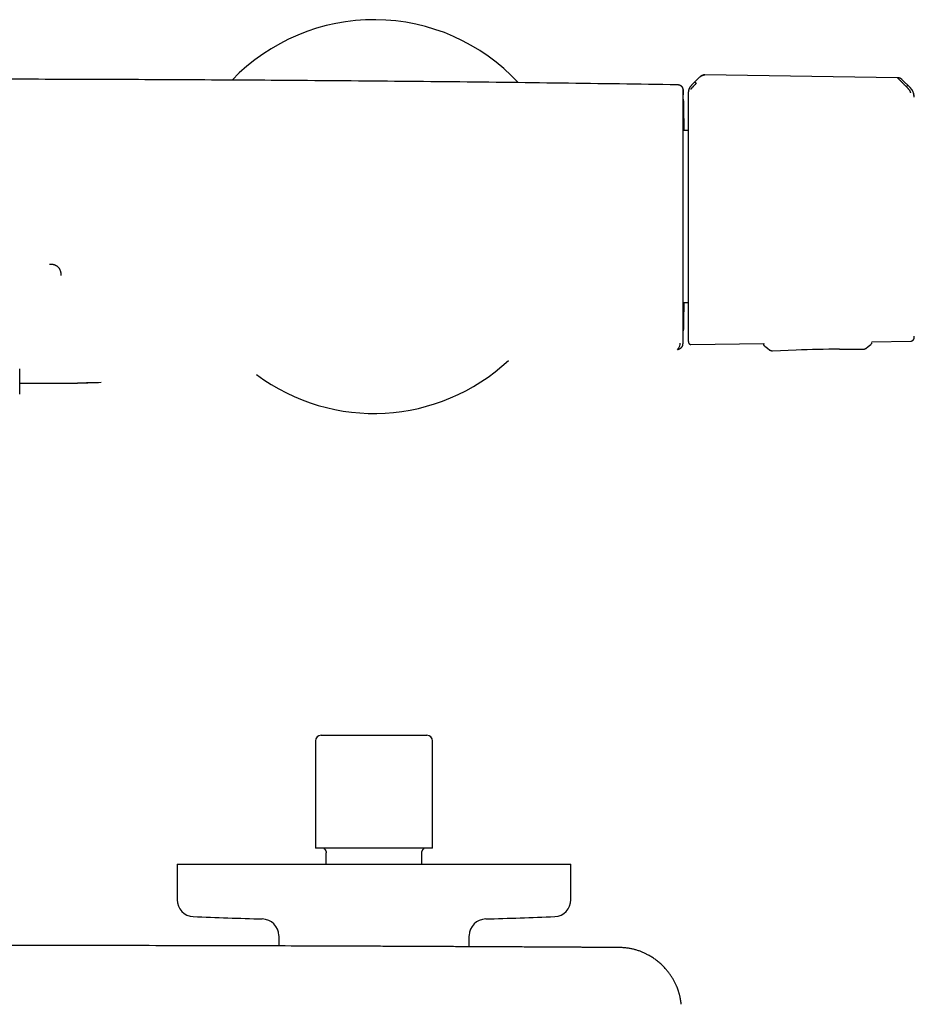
# Model space of a CAD drawing. Header units: millimetres. Extents: x 8 to 964, y 12 to 423.
# Tile 10 of 16: x 500 to 660, y 248 to 423. Entities that reach past the tile are written whole.
import ezdxf

# ---------------------------------------------------------------- set-up
doc = ezdxf.new("R2010")
doc.units = ezdxf.units.MM

msp = doc.modelspace()

# ---------------------------------------------------------------- linework, layer by layer
at = {"color": 7, "linetype": 'Continuous', "lineweight": 30}
for p, q in [((656.57, 412.69), (622.31, 413.21)), ((621.38, 412.79), (620.06, 411.48)), ((658.82, 410.94), (657.4, 412.35)), ((618.44, 410.6), (618.44, 410.58)), ((657.97, 411.27), (658.12, 411.12)), ((619.33, 403.31), (618.51, 403.31)), ((618.51, 372.72), (619.33, 372.72)), ((618.44, 366), (618.44, 366)), ((651.99, 365.77), (658.92, 365.88)), ((659.51, 366.38), (659.51, 366.38)), ((659.55, 366.78), (659.55, 366.78)), ((617.43, 364.4), (617.43, 364.4)), ((618.44, 365.76), (618.44, 365.75)), ((619.82, 365.28), (632.78, 365.48)), ((632.78, 365.48), (632.79, 365.35)), ((632.99, 364.96), (632.99, 364.96)), ((634.32, 364.16), (638.56, 364.3)), ((634.32, 364.16), (634.32, 364.16)), ((646.26, 364.43), (650.49, 364.44)), ((650.49, 364.44), (650.49, 364.44)), ((650.93, 364.59), (650.93, 364.59)), ((651.97, 365.54), (651.97, 365.55)), ((651.99, 365.77), (651.99, 365.68)), ((651.99, 365.68), (651.99, 365.68)), ((500.49, 356.44), (500.49, 360.96)), ((514.22, 358.53), (514.48, 358.54)), ((514.22, 358.53), (514.22, 358.53)), ((514.48, 358.54), (514.96, 358.55)), ((514.48, 358.54), (514.48, 358.53)), ((553.09, 294.81), (553.09, 275.71)), ((554.09, 295.81), (572.89, 295.81)), ((573.89, 275.71), (573.89, 294.81)), ((573.89, 275.71), (553.09, 275.71)), ((554.99, 272.91), (554.99, 274.93)), ((571.99, 272.91), (571.99, 274.93)), ((528.49, 272.91), (528.49, 266.58)), ((528.49, 272.91), (598.49, 272.91)), ((598.49, 266.58), (598.49, 272.91)), ((546.55, 260.18), (546.57, 258.35)), ((580.41, 258.21), (580.43, 260.18))]:
    msp.add_line(p, q, dxfattribs=at)
at = {"color": 7, "linetype": 'Continuous', "lineweight": 30, "flags": 128}
for points in [[(659.51, 366.38), (659.52, 366.43), (659.52, 366.44)], [(659.55, 366.71), (659.55, 366.73), (659.55, 366.78)], [(632.99, 364.96), (633.44, 364.62), (633.88, 364.29)], [(650.93, 364.59), (651.36, 364.93), (651.8, 365.29)]]:
    msp.add_lwpolyline(points, dxfattribs=at)
at = {"color": 7, "linetype": 'Continuous', "lineweight": 30}
for centre, radius, start, end in [((563.49, 388.02), 35, 42.86, 136.119), ((-381.31, 388.27), 1000, 1.18057, 1.27799), ((657.07, 409.2), 2.48, 1.217, 45.1757), ((-381.31, 388.27), 1000, 358.7235, 358.82093), ((646.77, 114.43), 250, 90.1171, 91.8829), ((563.49, 388.02), 35, 233.3561, 313.0821), ((554.09, 294.81), 1, 90, 180), ((572.89, 294.81), 1, 0, 90), ((531.49, 266.58), 3, 180, 267.5448), ((595.49, 266.58), 3, 272.4552, 0), ((563.49, 1012.89), 750, 267.54481, 268.48281), ((543.55, 260.16), 3, 0.5, 88.4828), ((583.43, 260.16), 3, 91.5172, 179.5), ((563.49, 1012.89), 750, 271.51719, 272.45519)]:
    msp.add_arc(centre, radius, start, end, dxfattribs=at)
for points, knots in [([(622.31, 413.21), (622.27, 413.21), (622.22, 413.21), (622.13, 413.2), (622.04, 413.18), (621.93, 413.15), (621.82, 413.1), (621.72, 413.05), (621.63, 412.99), (621.54, 412.93), (621.46, 412.86), (621.41, 412.81), (621.38, 412.79)], [0, 0, 0, 0, 0.087052, 0.16725, 0.244862, 0.364045, 0.487324, 0.58856, 0.692183, 0.798278, 0.901691, 1, 1, 1, 1]), ([(621.38, 412.79), (621.42, 412.82), (621.48, 412.88), (621.59, 412.96), (621.7, 413.04), (621.82, 413.1), (621.94, 413.15), (622.04, 413.18), (622.14, 413.19), (622.22, 413.2), (622.28, 413.2), (622.31, 413.2)], [0, 0, 0, 0, 0.134294, 0.265155, 0.392768, 0.517462, 0.639734, 0.760272, 0.840123, 0.919913, 1, 1, 1, 1]), ([(617.44, 411.44), (614, 411.49), (607.12, 411.59), (596.81, 411.73), (586.49, 411.86), (576.18, 411.97), (565.86, 412.07), (555.55, 412.16), (545.52, 412.23), (535.77, 412.29), (526.32, 412.34), (516.86, 412.38), (507.41, 412.41), (501.1, 412.42), (497.95, 412.42)], [0, 0, 0, 0, 0.08633, 0.1726621, 0.2589934, 0.3453242, 0.4316548, 0.5179852, 0.6043156, 0.6834519, 0.7625883, 0.8417251, 0.9208623, 1, 1, 1, 1]), ([(617.79, 411.37), (617.76, 411.38), (617.69, 411.41), (617.57, 411.43), (617.48, 411.44), (617.44, 411.44)], [0, 0, 0, 0, 0.267548, 0.630584, 1, 1, 1, 1]), ([(618.44, 410.67), (618.44, 410.68), (618.44, 410.7), (618.44, 410.72), (618.44, 410.74), (618.43, 410.76), (618.43, 410.78), (618.42, 410.8), (618.42, 410.81), (618.42, 410.83), (618.41, 410.84), (618.41, 410.85), (618.4, 410.86), (618.4, 410.87), (618.4, 410.88), (618.39, 410.89), (618.39, 410.89), (618.39, 410.89), (618.39, 410.9), (618.39, 410.9), (618.39, 410.9), (618.39, 410.9), (618.39, 410.9), (618.39, 410.9), (618.39, 410.9), (618.39, 410.9), (618.39, 410.9), (618.39, 410.9), (618.39, 410.91), (618.38, 410.91), (618.38, 410.91), (618.38, 410.92), (618.37, 410.93), (618.37, 410.95), (618.36, 410.96), (618.35, 410.97), (618.35, 410.98), (618.34, 410.99), (618.34, 411), (618.33, 411.01), (618.32, 411.01), (618.32, 411.02), (618.31, 411.03), (618.3, 411.05), (618.29, 411.06), (618.28, 411.07), (618.28, 411.07), (618.27, 411.08), (618.26, 411.09), (618.25, 411.1), (618.24, 411.11), (618.23, 411.12), (618.22, 411.13), (618.2, 411.14), (618.19, 411.15), (618.18, 411.16), (618.18, 411.17), (618.17, 411.17), (618.16, 411.18), (618.15, 411.18), (618.15, 411.19), (618.14, 411.2), (618.13, 411.2), (618.12, 411.21), (618.11, 411.21), (618.1, 411.22), (618.09, 411.23), (618.08, 411.23), (618.07, 411.24), (618.07, 411.24), (618.06, 411.25), (618.04, 411.25), (618.03, 411.26), (618.02, 411.27), (618.01, 411.27), (618, 411.28), (618, 411.28), (617.99, 411.28), (617.98, 411.29), (617.98, 411.29), (617.97, 411.29), (617.96, 411.3), (617.96, 411.3), (617.96, 411.3), (617.95, 411.3), (617.95, 411.3), (617.95, 411.3), (617.95, 411.3), (617.94, 411.31), (617.94, 411.31), (617.94, 411.31), (617.93, 411.31), (617.93, 411.31), (617.92, 411.32), (617.92, 411.32), (617.91, 411.32), (617.91, 411.32), (617.9, 411.33), (617.89, 411.33), (617.89, 411.33), (617.88, 411.33), (617.87, 411.34), (617.86, 411.34), (617.85, 411.35), (617.84, 411.35), (617.83, 411.35), (617.82, 411.36), (617.81, 411.36), (617.8, 411.37), (617.79, 411.37), (617.79, 411.37)], [0, 0, 0, 0, 0.009911, 0.019264, 0.028059, 0.036296, 0.043975, 0.050973, 0.057431, 0.063351, 0.06873, 0.073152, 0.077128, 0.080658, 0.083741, 0.086378, 0.088234, 0.08978, 0.091016, 0.091739, 0.092288, 0.092662, 0.093046, 0.093334, 0.093622, 0.09391, 0.0942, 0.09449, 0.09478, 0.096388, 0.099304, 0.104654, 0.114661, 0.124087, 0.133977, 0.143199, 0.152791, 0.162754, 0.173087, 0.185871, 0.19919, 0.213113, 0.227652, 0.242807, 0.258578, 0.27081, 0.28339, 0.296316, 0.309588, 0.323208, 0.337174, 0.351317, 0.365134, 0.38089, 0.396153, 0.410923, 0.422183, 0.433466, 0.445269, 0.458185, 0.471677, 0.485744, 0.500386, 0.515604, 0.531397, 0.544209, 0.557377, 0.570639, 0.583721, 0.596623, 0.609344, 0.628089, 0.646429, 0.664363, 0.681892, 0.692543, 0.702735, 0.712469, 0.721743, 0.730559, 0.740435, 0.749664, 0.758246, 0.762067, 0.765744, 0.769277, 0.77274, 0.776557, 0.781315, 0.7866, 0.79241, 0.798747, 0.805609, 0.812998, 0.820912, 0.829353, 0.838319, 0.847812, 0.85783, 0.868375, 0.879445, 0.891042, 0.903164, 0.915813, 0.929628, 0.94402, 0.958989, 0.974536, 0.99066, 1, 1, 1, 1]), ([(620.05, 411.49), (620.01, 411.46), (619.94, 411.39), (619.85, 411.28), (619.77, 411.17), (619.7, 411.06), (619.64, 410.96), (619.58, 410.85), (619.53, 410.75), (619.49, 410.65), (619.46, 410.55), (619.43, 410.47), (619.41, 410.4), (619.4, 410.34), (619.39, 410.28), (619.38, 410.23), (619.37, 410.18), (619.36, 410.12), (619.35, 410.05), (619.34, 409.99), (619.34, 409.96), (619.34, 409.94), (619.34, 409.92), (619.34, 409.91), (619.34, 409.9), (619.34, 409.88), (619.34, 409.86), (619.34, 409.84), (619.33, 409.82), (619.33, 409.8), (619.33, 409.79)], [0, 0, 0, 0, 0.075186, 0.146973, 0.215127, 0.279454, 0.339798, 0.396039, 0.457987, 0.513796, 0.56341, 0.606805, 0.643981, 0.674956, 0.70141, 0.728183, 0.755577, 0.783579, 0.819388, 0.85436, 0.871144, 0.879362, 0.883832, 0.889562, 0.899704, 0.913016, 0.929644, 0.949661, 0.973106, 1, 1, 1, 1]), ([(619.43, 410.32), (619.44, 410.34), (619.44, 410.36), (619.45, 410.44), (619.48, 410.54), (619.53, 410.68), (619.59, 410.83), (619.65, 410.96), (619.73, 411.1), (619.86, 411.27), (619.99, 411.4), (620.05, 411.46)], [0, 0, 0, 0, 0.12498, 0.249974, 0.375129, 0.4995, 0.626711, 0.691987, 0.75435, 0.875912, 1, 1, 1, 1]), ([(620.8, 411.7), (620.8, 411.7), (620.8, 411.7), (620.79, 411.69), (620.77, 411.67), (620.74, 411.65), (620.71, 411.61), (620.67, 411.58), (620.63, 411.53), (620.59, 411.5), (620.57, 411.47), (620.55, 411.45), (620.53, 411.44), (620.51, 411.42), (620.49, 411.4), (620.47, 411.38), (620.42, 411.33), (620.35, 411.25), (620.27, 411.18), (620.23, 411.13), (620.21, 411.11), (620.19, 411.09), (620.17, 411.07), (620.15, 411.05), (620.11, 411.01), (620.05, 410.95), (619.99, 410.88), (619.94, 410.83), (619.91, 410.79), (619.88, 410.75), (619.85, 410.7), (619.84, 410.66), (619.83, 410.64), (619.82, 410.61), (619.82, 410.61), (619.82, 410.6)], [0, 0, 0, 0, 0.000491, 0.004709, 0.016801, 0.036349, 0.063449, 0.08868, 0.118244, 0.1522, 0.164633, 0.177573, 0.191021, 0.204979, 0.21945, 0.234434, 0.249933, 0.328151, 0.400024, 0.417785, 0.435101, 0.45197, 0.468393, 0.484369, 0.499899, 0.569641, 0.634729, 0.675595, 0.714547, 0.751696, 0.809478, 0.868786, 0.909647, 0.953487, 1, 1, 1, 1]), ([(620.53, 411.93), (620.53, 411.93), (620.54, 411.92), (620.56, 411.91), (620.58, 411.9), (620.61, 411.87), (620.64, 411.85), (620.67, 411.83), (620.69, 411.8), (620.72, 411.78), (620.75, 411.75), (620.77, 411.73), (620.79, 411.71), (620.8, 411.7)], [0, 0, 0, 0, 0.131484, 0.266121, 0.400553, 0.531629, 0.615931, 0.697185, 0.775341, 0.832225, 0.888102, 0.943696, 1, 1, 1, 1]), ([(657.4, 412.35), (657.39, 412.36), (657.36, 412.38), (657.33, 412.41), (657.29, 412.44), (657.26, 412.47), (657.22, 412.5), (657.16, 412.53), (657.09, 412.57), (657.01, 412.6), (656.93, 412.63), (656.84, 412.66), (656.75, 412.68), (656.66, 412.69), (656.6, 412.69), (656.57, 412.69)], [0, 0, 0, 0, 0.05886, 0.109869, 0.153238, 0.196014, 0.252215, 0.321999, 0.405083, 0.501154, 0.609845, 0.699372, 0.795459, 0.897745, 1, 1, 1, 1]), ([(657.97, 411.27), (657.97, 411.27), (657.97, 411.27), (657.97, 411.28), (657.96, 411.29), (657.94, 411.31), (657.9, 411.34), (657.86, 411.38), (657.81, 411.43), (657.76, 411.49), (657.71, 411.53), (657.68, 411.57), (657.66, 411.59), (657.63, 411.61), (657.61, 411.64), (657.58, 411.66), (657.56, 411.69), (657.51, 411.74), (657.44, 411.81), (657.35, 411.9), (657.28, 411.97), (657.22, 412.02), (657.19, 412.06), (657.17, 412.08), (657.16, 412.09), (657.15, 412.1), (657.14, 412.11), (657.13, 412.12), (657.09, 412.16), (657.02, 412.22), (656.94, 412.3), (656.87, 412.38), (656.8, 412.45), (656.74, 412.51), (656.68, 412.57), (656.63, 412.62), (656.59, 412.65), (656.58, 412.67), (656.57, 412.68)], [0, 0, 0, 0, 0.000168, 0.001366, 0.004585, 0.016602, 0.036108, 0.063195, 0.088438, 0.118038, 0.152065, 0.164532, 0.177513, 0.191011, 0.205027, 0.219565, 0.234628, 0.250218, 0.305811, 0.357356, 0.404738, 0.433682, 0.460748, 0.467525, 0.474171, 0.480686, 0.487071, 0.493324, 0.499446, 0.559752, 0.617506, 0.67268, 0.725262, 0.775261, 0.835907, 0.893476, 0.948104, 1, 1, 1, 1]), ([(658.12, 411.12), (658.13, 411.13), (658.15, 411.15), (658.18, 411.17), (658.2, 411.2), (658.23, 411.22), (658.25, 411.24), (658.28, 411.27), (658.31, 411.29), (658.34, 411.31), (658.36, 411.33), (658.38, 411.34), (658.39, 411.34), (658.39, 411.34)], [0, 0, 0, 0, 0.056102, 0.111466, 0.167115, 0.223804, 0.301772, 0.382941, 0.467258, 0.598521, 0.73327, 0.868258, 1, 1, 1, 1]), ([(618.44, 410.6), (618.44, 410.61), (618.44, 410.63), (618.44, 410.66), (618.44, 410.67), (618.44, 410.68), (618.44, 410.68), (618.44, 410.69), (618.44, 410.69)], [0, 0, 0, 0, 0.166699, 0.333374, 0.50004, 0.666702, 0.833358, 1, 1, 1, 1]), ([(618.44, 410.67), (618.44, 410.67), (618.44, 410.68), (618.44, 410.67), (618.44, 410.67)], [0, 0, 0, 0, 0.210813, 1, 1, 1, 1]), ([(618.44, 410.58), (618.44, 410.57), (618.44, 410.56), (618.44, 410.53), (618.44, 410.5), (618.44, 410.47), (618.45, 410.43), (618.45, 410.4), (618.45, 410.38), (618.45, 410.37), (618.45, 410.36), (618.45, 410.36), (618.45, 410.34), (618.45, 410.33), (618.45, 410.31), (618.45, 410.29), (618.45, 410.26), (618.45, 410.24), (618.44, 410.22), (618.44, 410.19), (618.44, 410.16), (618.44, 410.12), (618.44, 410.09), (618.44, 410.08), (618.44, 410.08), (618.44, 410.07), (618.44, 410.06), (618.44, 410.04), (618.44, 410.01), (618.44, 409.96), (618.44, 409.92), (618.44, 409.89), (618.44, 409.85), (618.44, 409.83), (618.44, 409.81), (618.44, 409.81), (618.44, 409.8), (618.44, 409.79), (618.44, 409.79), (618.44, 409.78), (618.44, 409.78), (618.44, 409.75), (618.44, 409.72), (618.44, 409.67), (618.44, 409.65)], [0, 0, 0, 0, 0.063602, 0.129016, 0.196252, 0.265318, 0.327621, 0.391357, 0.402724, 0.414135, 0.425592, 0.437038, 0.444335, 0.474017, 0.496959, 0.520786, 0.545497, 0.571092, 0.597573, 0.620254, 0.640018, 0.7009, 0.708873, 0.716847, 0.724821, 0.732795, 0.74077, 0.748745, 0.781047, 0.811404, 0.839813, 0.866273, 0.887947, 0.908111, 0.911895, 0.91562, 0.919287, 0.922896, 0.926447, 0.929939, 0.933373, 0.936749, 0.968371, 1, 1, 1, 1]), ([(619.33, 409.79), (619.33, 409.79), (619.33, 409.79), (619.33, 409.78), (619.33, 409.78)], [0, 0, 0, 0, 0.498566, 1, 1, 1, 1]), ([(619.33, 409.78), (619.33, 409.77), (619.33, 409.76), (619.33, 409.72), (619.33, 409.68), (619.33, 409.62), (619.33, 409.55), (619.33, 409.47), (619.33, 409.38), (619.33, 409.28), (619.33, 409.17), (619.33, 409.04), (619.33, 408.91), (619.33, 408.76), (619.33, 408.61), (619.33, 408.49), (619.33, 408.37), (619.33, 408.25), (619.33, 408.13), (619.33, 407.98), (619.33, 407.79), (619.33, 407.56), (619.33, 407.31), (619.33, 407.06), (619.33, 406.79), (619.33, 406.51), (619.33, 406.23), (619.33, 405.93), (619.33, 405.62), (619.33, 405.29), (619.33, 404.95), (619.33, 404.6), (619.33, 404.23), (619.33, 403.86), (619.33, 403.48), (619.33, 403.08), (619.33, 402.68), (619.33, 402.27), (619.33, 401.85), (619.33, 401.42), (619.33, 400.99), (619.33, 400.55), (619.33, 400.11), (619.33, 399.66), (619.33, 399.2), (619.33, 398.74), (619.33, 398.28), (619.33, 397.81), (619.33, 397.4), (619.33, 397.04), (619.33, 396.74), (619.33, 396.44), (619.33, 396.13), (619.33, 395.77), (619.33, 395.34), (619.33, 394.84), (619.33, 394.35), (619.33, 393.85), (619.33, 393.39), (619.33, 392.97), (619.33, 392.58), (619.33, 392.19), (619.33, 391.8), (619.33, 391.4), (619.33, 390.98), (619.33, 390.55), (619.33, 390.12), (619.33, 389.7), (619.33, 389.28), (619.33, 388.86), (619.33, 388.44), (619.33, 388.16), (619.33, 388.02)], [0, 0, 0, 0, 0.014535, 0.029065, 0.043597, 0.058144, 0.073132, 0.087849, 0.102569, 0.1173, 0.132415, 0.147536, 0.162659, 0.177794, 0.193243, 0.202968, 0.212693, 0.22242, 0.232151, 0.241889, 0.257942, 0.273989, 0.29004, 0.306108, 0.322386, 0.338366, 0.354351, 0.370349, 0.386478, 0.402932, 0.41939, 0.435862, 0.452388, 0.468908, 0.485432, 0.50197, 0.518442, 0.534908, 0.551378, 0.567861, 0.584232, 0.600305, 0.616382, 0.632472, 0.648379, 0.664275, 0.680173, 0.696085, 0.711759, 0.721593, 0.731427, 0.741263, 0.751104, 0.760951, 0.776563, 0.792169, 0.80778, 0.823398, 0.838627, 0.85059, 0.862554, 0.874523, 0.886425, 0.898052, 0.911025, 0.924, 0.936982, 0.949742, 0.962305, 0.974865, 0.987429, 1, 1, 1, 1]), ([(658.92, 409.99), (658.92, 410), (658.92, 410.01), (658.91, 410.04), (658.91, 410.07), (658.9, 410.08), (658.9, 410.1), (658.89, 410.12), (658.88, 410.16), (658.86, 410.21), (658.83, 410.27), (658.8, 410.33), (658.77, 410.38), (658.73, 410.44), (658.67, 410.52), (658.62, 410.59), (658.58, 410.63), (658.56, 410.65), (658.55, 410.67), (658.53, 410.69), (658.51, 410.71), (658.49, 410.73), (658.48, 410.75), (658.45, 410.78), (658.41, 410.82), (658.36, 410.88), (658.29, 410.95), (658.21, 411.03), (658.16, 411.09), (658.12, 411.12)], [0, 0, 0, 0, 0.0690247, 0.1342258, 0.1590465, 0.1830776, 0.2062872, 0.2286502, 0.2501486, 0.3164009, 0.3798905, 0.4208089, 0.4607008, 0.4995163, 0.5630825, 0.6314843, 0.6455033, 0.6597134, 0.6741146, 0.6887069, 0.7034903, 0.7184644, 0.7336289, 0.7489831, 0.7801056, 0.8209638, 0.8714063, 0.9311992, 1, 1, 1, 1]), ([(659.51, 409.49), (659.51, 409.51), (659.51, 409.53), (659.5, 409.59), (659.49, 409.67), (659.47, 409.79), (659.43, 409.94), (659.37, 410.1), (659.3, 410.26), (659.21, 410.44), (659.09, 410.62), (658.96, 410.77), (658.87, 410.86), (658.83, 410.9), (658.82, 410.91), (658.81, 410.92), (658.81, 410.92)], [0, 0, 0, 0, 0.117772, 0.228252, 0.33124, 0.427014, 0.515099, 0.595624, 0.669421, 0.735797, 0.846044, 0.926768, 0.978141, 0.992758, 0.997301, 1, 1, 1, 1]), ([(618.48, 408.88), (618.48, 408.88), (618.48, 408.87), (618.48, 408.85), (618.48, 408.81), (618.48, 408.76), (618.48, 408.7), (618.49, 408.62), (618.49, 408.53), (618.49, 408.42), (618.49, 408.3), (618.49, 408.17), (618.5, 408.02), (618.5, 407.86), (618.5, 407.69), (618.51, 407.51), (618.51, 407.34), (618.51, 407.18), (618.52, 407), (618.52, 406.82), (618.52, 406.62), (618.53, 406.38), (618.53, 406.12), (618.54, 405.84), (618.54, 405.55), (618.55, 405.25), (618.55, 404.94), (618.56, 404.62), (618.56, 404.28), (618.57, 403.94), (618.57, 403.62), (618.58, 403.4), (618.58, 403.31)], [0, 0, 0, 0, 0.035178, 0.070297, 0.105382, 0.140457, 0.175549, 0.210053, 0.24462, 0.279272, 0.314032, 0.34919, 0.38424, 0.419204, 0.454109, 0.488977, 0.516363, 0.543755, 0.571162, 0.598598, 0.626073, 0.660866, 0.695772, 0.730815, 0.76602, 0.801245, 0.835759, 0.870308, 0.904917, 0.939607, 0.974895, 1, 1, 1, 1]), ([(618.48, 367.7), (618.48, 367.7), (618.48, 367.7), (618.48, 367.7), (618.48, 367.7), (618.48, 367.71), (618.48, 367.72), (618.48, 367.73), (618.48, 367.75), (618.48, 367.78), (618.48, 367.8), (618.48, 367.84), (618.48, 367.88), (618.48, 367.94), (618.48, 367.98), (618.48, 368.02), (618.48, 368.04), (618.48, 368.07), (618.48, 368.1), (618.48, 368.14), (618.48, 368.22), (618.48, 368.32), (618.48, 368.43), (618.48, 368.54), (618.48, 368.66), (618.48, 368.78), (618.48, 368.9), (618.48, 369.03), (618.48, 369.15), (618.48, 369.28), (618.48, 369.41), (618.48, 369.56), (618.48, 369.73), (618.48, 369.9), (618.48, 370.09), (618.48, 370.29), (618.48, 370.49), (618.48, 370.7), (618.48, 370.87), (618.48, 370.99), (618.48, 371.06), (618.48, 371.13), (618.48, 371.21), (618.48, 371.29), (618.48, 371.38), (618.48, 371.47), (618.48, 371.6), (618.48, 371.77), (618.48, 371.99), (618.48, 372.19), (618.48, 372.4), (618.48, 372.59), (618.48, 372.77), (618.48, 372.94), (618.48, 373.1), (618.48, 373.24), (618.48, 373.38), (618.48, 373.5), (618.48, 373.62), (618.48, 373.73), (618.48, 373.85), (618.48, 373.98), (618.48, 374.13), (618.48, 374.29), (618.48, 374.47), (618.48, 374.65), (618.48, 374.86), (618.48, 375.08), (618.48, 375.31), (618.48, 375.56), (618.48, 375.83), (618.48, 376.11), (618.48, 376.35), (618.48, 376.53), (618.48, 376.66), (618.48, 376.78), (618.48, 376.9), (618.48, 377.02), (618.48, 377.12), (618.48, 377.23), (618.48, 377.43), (618.48, 377.72), (618.48, 378.09), (618.48, 378.46), (618.48, 378.82), (618.48, 379.16), (618.48, 379.5), (618.48, 379.82), (618.48, 380.13), (618.48, 380.44), (618.48, 380.76), (618.48, 381.1), (618.48, 381.47), (618.48, 381.85), (618.48, 382.24), (618.48, 382.64), (618.48, 383.04), (618.48, 383.44), (618.48, 383.75), (618.48, 383.98), (618.48, 384.13), (618.48, 384.28), (618.48, 384.45), (618.48, 384.62), (618.48, 384.79), (618.48, 385.02), (618.48, 385.32), (618.48, 385.67), (618.48, 386), (618.48, 386.32), (618.48, 386.61), (618.48, 386.9), (618.48, 387.16), (618.48, 387.41), (618.48, 387.64), (618.48, 387.81), (618.48, 387.92), (618.48, 387.98), (618.48, 388.03), (618.48, 388.09), (618.48, 388.14), (618.48, 388.19), (618.48, 388.24), (618.48, 388.31), (618.48, 388.41), (618.48, 388.53), (618.48, 388.67), (618.48, 388.83), (618.48, 389.01), (618.48, 389.21), (618.48, 389.41), (618.48, 389.61), (618.48, 389.8), (618.48, 390), (618.48, 390.16), (618.48, 390.27), (618.48, 390.33), (618.48, 390.38), (618.48, 390.44), (618.48, 390.5), (618.48, 390.56), (618.48, 390.68), (618.48, 390.91), (618.48, 391.27), (618.48, 391.68), (618.48, 392.07), (618.48, 392.44), (618.48, 392.71), (618.48, 392.87), (618.48, 392.93), (618.48, 392.99), (618.48, 393.05), (618.48, 393.11), (618.48, 393.17), (618.48, 393.26), (618.48, 393.38), (618.48, 393.53), (618.48, 393.69), (618.48, 393.86), (618.48, 394.04), (618.48, 394.19), (618.48, 394.31), (618.48, 394.39), (618.48, 394.48), (618.48, 394.56), (618.48, 394.64), (618.48, 394.83), (618.48, 395.13), (618.48, 395.53), (618.48, 395.91), (618.48, 396.27), (618.48, 396.61), (618.48, 396.93), (618.48, 397.14), (618.48, 397.26), (618.48, 397.31), (618.48, 397.35), (618.48, 397.4), (618.48, 397.44), (618.48, 397.49), (618.48, 397.63), (618.48, 397.85), (618.48, 398.15), (618.48, 398.44), (618.48, 398.73), (618.48, 399.03), (618.48, 399.33), (618.48, 399.61), (618.48, 399.88), (618.48, 400.13), (618.48, 400.38), (618.48, 400.61), (618.48, 400.84), (618.48, 401.01), (618.48, 401.12), (618.48, 401.2), (618.48, 401.28), (618.48, 401.37), (618.48, 401.45), (618.48, 401.53), (618.48, 401.61), (618.48, 401.8), (618.48, 402.09), (618.48, 402.47), (618.48, 402.85), (618.48, 403.23), (618.48, 403.62), (618.48, 403.99), (618.48, 404.35), (618.48, 404.7), (618.48, 405.04), (618.48, 405.36), (618.48, 405.67), (618.48, 405.97), (618.48, 406.18), (618.48, 406.32), (618.48, 406.4), (618.48, 406.48), (618.48, 406.55), (618.48, 406.63), (618.48, 406.74), (618.48, 406.89), (618.48, 407.06), (618.48, 407.22), (618.48, 407.34), (618.48, 407.43), (618.48, 407.5), (618.48, 407.56), (618.48, 407.62), (618.48, 407.68), (618.48, 407.74), (618.48, 407.85), (618.48, 407.98), (618.48, 408.13), (618.48, 408.26), (618.48, 408.38), (618.48, 408.48), (618.48, 408.58), (618.48, 408.67), (618.48, 408.74), (618.48, 408.8), (618.48, 408.85), (618.48, 408.87), (618.48, 408.88), (618.48, 408.88)], [0, 0, 0, 0, 0.00252, 0.005325, 0.008416, 0.011793, 0.015455, 0.01933, 0.02348, 0.027905, 0.032607, 0.037583, 0.042835, 0.048362, 0.054165, 0.056273, 0.058415, 0.060592, 0.062797, 0.064585, 0.071478, 0.07838, 0.085059, 0.091515, 0.097748, 0.103758, 0.109444, 0.114914, 0.12017, 0.125211, 0.130664, 0.136365, 0.142316, 0.148516, 0.154965, 0.161663, 0.167763, 0.174056, 0.180543, 0.182491, 0.184456, 0.186438, 0.188631, 0.191062, 0.19345, 0.195796, 0.198101, 0.203891, 0.209398, 0.214622, 0.219563, 0.224221, 0.228596, 0.232688, 0.23619, 0.239455, 0.242481, 0.245269, 0.24782, 0.250132, 0.252716, 0.255574, 0.258707, 0.262114, 0.265796, 0.269679, 0.273826, 0.278238, 0.282915, 0.287856, 0.293062, 0.298532, 0.304267, 0.306592, 0.308959, 0.311365, 0.313623, 0.315624, 0.317608, 0.319574, 0.321523, 0.328461, 0.335168, 0.341642, 0.347885, 0.353896, 0.359575, 0.36503, 0.370261, 0.375269, 0.380712, 0.386408, 0.392358, 0.398562, 0.40502, 0.411732, 0.417849, 0.424163, 0.430674, 0.432911, 0.43517, 0.437452, 0.440215, 0.442938, 0.445607, 0.448222, 0.453964, 0.459427, 0.464612, 0.469516, 0.474142, 0.478488, 0.482555, 0.48644, 0.49003, 0.493325, 0.49424, 0.495129, 0.495993, 0.496831, 0.497644, 0.49843, 0.499192, 0.500101, 0.501681, 0.503561, 0.50574, 0.508218, 0.510996, 0.514073, 0.51745, 0.520254, 0.523236, 0.526395, 0.529732, 0.530599, 0.531477, 0.532366, 0.533267, 0.534178, 0.535101, 0.535972, 0.539657, 0.546266, 0.552631, 0.558753, 0.56463, 0.570265, 0.571493, 0.572325, 0.573198, 0.574128, 0.575116, 0.576159, 0.57726, 0.579426, 0.581783, 0.58433, 0.58707, 0.59, 0.593121, 0.594399, 0.595707, 0.597045, 0.598412, 0.599809, 0.601002, 0.607793, 0.614323, 0.620592, 0.6266, 0.632436, 0.638002, 0.642677, 0.643405, 0.644205, 0.645001, 0.645795, 0.646584, 0.64737, 0.648153, 0.653618, 0.658914, 0.664041, 0.669, 0.674684, 0.680128, 0.685333, 0.6903, 0.695027, 0.699516, 0.70426, 0.708704, 0.712848, 0.714012, 0.715575, 0.717245, 0.718916, 0.720587, 0.72226, 0.723934, 0.725608, 0.733597, 0.741609, 0.749644, 0.758386, 0.767154, 0.77595, 0.784773, 0.793535, 0.80229, 0.811043, 0.819794, 0.828418, 0.837041, 0.839338, 0.841977, 0.844583, 0.847154, 0.849691, 0.852194, 0.858731, 0.865024, 0.871073, 0.876877, 0.87979, 0.882637, 0.885418, 0.888134, 0.890784, 0.893547, 0.896692, 0.905339, 0.913986, 0.921706, 0.929426, 0.937146, 0.944866, 0.954056, 0.963245, 0.972434, 0.981623, 0.990812, 1, 1, 1, 1]), ([(619.33, 388.02), (619.33, 387.85), (619.33, 387.52), (619.33, 387.02), (619.33, 386.52), (619.33, 386.02), (619.33, 385.56), (619.33, 385.14), (619.33, 384.75), (619.33, 384.36), (619.33, 383.97), (619.33, 383.53), (619.33, 383.07), (619.33, 382.57), (619.33, 382.07), (619.33, 381.63), (619.33, 381.25), (619.33, 380.94), (619.33, 380.63), (619.33, 380.31), (619.33, 379.96), (619.33, 379.55), (619.33, 379.1), (619.33, 378.66), (619.33, 378.22), (619.33, 377.81), (619.33, 377.44), (619.33, 377.1), (619.33, 376.77), (619.33, 376.43), (619.33, 376.07), (619.33, 375.69), (619.33, 375.28), (619.33, 374.87), (619.33, 374.48), (619.33, 374.09), (619.33, 373.71), (619.33, 373.34), (619.33, 372.98), (619.33, 372.62), (619.33, 372.27), (619.33, 371.92), (619.33, 371.59), (619.33, 371.26), (619.33, 370.97), (619.33, 370.7), (619.33, 370.47), (619.33, 370.24), (619.33, 370.01), (619.33, 369.77), (619.33, 369.53), (619.33, 369.27), (619.33, 369.02), (619.33, 368.78), (619.33, 368.58), (619.33, 368.42), (619.33, 368.28), (619.33, 368.15), (619.33, 368.02), (619.33, 367.89), (619.33, 367.75), (619.33, 367.58), (619.33, 367.4), (619.33, 367.23), (619.33, 367.08), (619.33, 366.95), (619.33, 366.84), (619.33, 366.75), (619.33, 366.67), (619.33, 366.59), (619.33, 366.52), (619.33, 366.46), (619.33, 366.4), (619.33, 366.35), (619.33, 366.31), (619.33, 366.28), (619.33, 366.26), (619.33, 366.25), (619.33, 366.24), (619.33, 366.24)], [0, 0, 0, 0, 0.014638, 0.029253, 0.043853, 0.058446, 0.07304, 0.084512, 0.095993, 0.107486, 0.119106, 0.131122, 0.146139, 0.161159, 0.176191, 0.191564, 0.201244, 0.210923, 0.220604, 0.230289, 0.23998, 0.254275, 0.268563, 0.282853, 0.297152, 0.311576, 0.322982, 0.334386, 0.345791, 0.357202, 0.368621, 0.383296, 0.397965, 0.412635, 0.427314, 0.44204, 0.456526, 0.47101, 0.485499, 0.5, 0.514754, 0.529501, 0.54425, 0.559008, 0.573728, 0.585256, 0.596781, 0.608308, 0.619839, 0.63138, 0.645901, 0.660415, 0.674931, 0.689455, 0.703863, 0.713221, 0.722576, 0.731932, 0.74129, 0.750652, 0.760021, 0.775704, 0.791383, 0.807064, 0.822754, 0.838049, 0.850062, 0.862077, 0.874097, 0.886049, 0.897718, 0.910739, 0.923762, 0.936793, 0.949593, 0.962191, 0.974788, 0.987389, 1, 1, 1, 1]), ([(505.8, 379.57), (505.85, 379.57), (505.93, 379.57), (506.07, 379.57), (506.2, 379.56), (506.33, 379.54), (506.47, 379.52), (506.6, 379.48), (506.73, 379.43), (506.85, 379.38), (506.98, 379.31), (507.09, 379.23), (507.2, 379.15), (507.31, 379.05), (507.4, 378.94), (507.49, 378.83), (507.56, 378.71), (507.63, 378.59), (507.68, 378.46), (507.72, 378.33), (507.76, 378.2), (507.78, 378.07), (507.79, 377.93), (507.8, 377.8), (507.8, 377.67), (507.8, 377.58), (507.8, 377.53)], [0, 0, 0, 0, 0.040442, 0.080982, 0.121679, 0.162582, 0.203735, 0.245181, 0.286949, 0.32905, 0.371464, 0.414145, 0.457022, 0.500002, 0.542981, 0.585857, 0.628539, 0.670953, 0.713053, 0.754821, 0.796267, 0.837419, 0.878321, 0.919018, 0.959558, 1, 1, 1, 1]), ([(618.57, 372.72), (618.57, 372.64), (618.57, 372.44), (618.56, 372.15), (618.56, 371.84), (618.55, 371.54), (618.55, 371.26), (618.54, 370.99), (618.54, 370.72), (618.53, 370.46), (618.53, 370.2), (618.52, 369.96), (618.52, 369.73), (618.52, 369.51), (618.51, 369.3), (618.51, 369.11), (618.51, 368.94), (618.5, 368.77), (618.5, 368.62), (618.5, 368.48), (618.49, 368.34), (618.49, 368.22), (618.49, 368.11), (618.49, 368.01), (618.49, 367.92), (618.48, 367.85), (618.48, 367.79), (618.48, 367.75), (618.48, 367.72), (618.48, 367.7), (618.48, 367.7), (618.48, 367.7)], [0, 0, 0, 0, 0.0257129, 0.0616114, 0.0954075, 0.1291082, 0.1627332, 0.1963026, 0.2298365, 0.2654205, 0.3010472, 0.3367407, 0.3725248, 0.408423, 0.4443343, 0.4781431, 0.5119567, 0.5457945, 0.5796757, 0.6136194, 0.6497199, 0.6857582, 0.7217575, 0.7577412, 0.7937324, 0.8299333, 0.8640785, 0.8981372, 0.9321299, 0.9660773, 1, 1, 1, 1]), ([(618.44, 365.75), (618.44, 365.75), (618.44, 365.76), (618.44, 365.78), (618.44, 365.79), (618.44, 365.81), (618.44, 365.83), (618.44, 365.85), (618.44, 365.87), (618.44, 365.9), (618.44, 365.92), (618.44, 365.95), (618.44, 365.96), (618.44, 365.97)], [0, 0, 0, 0, 0.1038951, 0.2056208, 0.3051736, 0.4025512, 0.497752, 0.5907754, 0.6764887, 0.7602667, 0.8421104, 0.922021, 1, 1, 1, 1]), ([(619.33, 366.24), (619.33, 366.23), (619.33, 366.2), (619.34, 366.16), (619.34, 366.13), (619.34, 366.11), (619.34, 366.09), (619.34, 366.06), (619.34, 366.03), (619.35, 365.98), (619.36, 365.92), (619.37, 365.84), (619.38, 365.76), (619.41, 365.66), (619.42, 365.59), (619.43, 365.56)], [0, 0, 0, 0, 0.0657397, 0.1192841, 0.16052, 0.1893665, 0.2114402, 0.2520348, 0.3070154, 0.3764833, 0.4671205, 0.5746689, 0.6992669, 0.8410247, 1, 1, 1, 1]), ([(658.92, 365.88), (658.94, 365.88), (658.99, 365.88), (659.07, 365.9), (659.15, 365.92), (659.22, 365.96), (659.29, 366.01), (659.35, 366.06), (659.4, 366.12), (659.44, 366.18), (659.47, 366.25), (659.5, 366.31), (659.51, 366.36), (659.51, 366.38)], [0, 0, 0, 0, 0.088825, 0.18089, 0.275608, 0.372267, 0.470061, 0.568124, 0.660045, 0.750709, 0.83946, 0.925726, 1, 1, 1, 1]), ([(659.51, 366.38), (659.52, 366.42), (659.53, 366.5), (659.55, 366.63), (659.55, 366.73), (659.55, 366.78)], [0, 0, 0, 0, 0.236122, 0.609569, 1, 1, 1, 1]), ([(617.43, 364.4), (617.47, 364.4), (617.56, 364.41), (617.69, 364.45), (617.82, 364.5), (617.93, 364.57), (618.04, 364.64), (618.13, 364.73), (618.22, 364.83), (618.29, 364.94), (618.35, 365.06), (618.39, 365.19), (618.42, 365.28), (618.42, 365.33), (618.42, 365.33)], [0, 0, 0, 0, 0.092723, 0.183903, 0.274073, 0.36362, 0.452813, 0.541843, 0.63086, 0.720011, 0.809479, 0.899527, 0.990527, 1, 1, 1, 1]), ([(617.43, 364.4), (617.55, 364.54), (617.81, 364.82), (617.89, 365.1), (617.93, 365.25)], [0, 0, 0, 0, 0.499982, 1, 1, 1, 1]), ([(617.43, 364.4), (617.47, 364.4), (617.55, 364.41), (617.65, 364.44), (617.7, 364.46), (617.73, 364.47)], [0, 0, 0, 0, 0.388916, 0.772079, 1, 1, 1, 1]), ([(617.93, 365.25), (617.93, 365.26), (617.93, 365.28), (617.93, 365.32), (617.93, 365.36), (617.93, 365.42), (617.93, 365.47), (617.93, 365.49)], [0, 0, 0, 0, 0.199482, 0.399295, 0.599362, 0.799615, 1, 1, 1, 1]), ([(618.42, 365.33), (618.42, 365.33), (618.42, 365.34), (618.42, 365.34), (618.42, 365.35), (618.42, 365.35), (618.42, 365.36), (618.42, 365.36), (618.43, 365.37), (618.43, 365.38), (618.43, 365.38), (618.43, 365.39), (618.43, 365.4), (618.43, 365.4), (618.43, 365.41), (618.43, 365.42), (618.43, 365.42), (618.43, 365.43), (618.43, 365.44), (618.43, 365.45), (618.43, 365.46), (618.43, 365.46), (618.43, 365.47), (618.43, 365.47), (618.43, 365.47), (618.43, 365.48), (618.43, 365.48), (618.43, 365.48), (618.43, 365.48), (618.43, 365.49), (618.43, 365.49), (618.43, 365.49), (618.43, 365.5), (618.43, 365.5), (618.43, 365.5), (618.43, 365.51), (618.43, 365.51), (618.43, 365.51), (618.43, 365.52), (618.43, 365.52), (618.43, 365.53), (618.43, 365.54), (618.43, 365.54), (618.43, 365.55), (618.43, 365.56), (618.43, 365.56), (618.43, 365.57), (618.43, 365.58), (618.44, 365.59), (618.44, 365.6), (618.44, 365.61), (618.44, 365.62), (618.44, 365.63), (618.44, 365.64), (618.44, 365.65), (618.44, 365.67), (618.44, 365.68), (618.44, 365.7), (618.44, 365.71), (618.44, 365.73), (618.44, 365.75), (618.44, 365.76), (618.44, 365.76)], [0, 0, 0, 0, 0.012944, 0.031908, 0.050409, 0.068445, 0.086018, 0.102824, 0.119183, 0.135094, 0.150556, 0.165872, 0.180722, 0.195104, 0.20902, 0.222494, 0.235773, 0.248921, 0.271614, 0.293907, 0.315798, 0.337289, 0.346808, 0.356246, 0.365604, 0.37488, 0.384076, 0.393311, 0.402901, 0.413456, 0.424429, 0.435818, 0.447625, 0.45985, 0.472491, 0.484793, 0.497465, 0.510509, 0.523923, 0.537709, 0.553532, 0.569818, 0.586566, 0.603776, 0.621449, 0.639583, 0.65818, 0.677239, 0.69676, 0.716744, 0.73719, 0.758098, 0.779469, 0.801302, 0.823597, 0.846355, 0.870693, 0.895539, 0.920892, 0.946754, 0.973123, 1, 1, 1, 1]), ([(619.43, 365.56), (619.44, 365.54), (619.46, 365.5), (619.49, 365.44), (619.54, 365.38), (619.6, 365.34), (619.66, 365.31), (619.71, 365.29), (619.77, 365.28), (619.8, 365.28), (619.82, 365.28)], [0, 0, 0, 0, 0.133526, 0.273032, 0.416512, 0.561553, 0.674994, 0.786588, 0.895232, 1, 1, 1, 1]), ([(632.99, 364.96), (632.97, 364.97), (632.94, 365), (632.9, 365.04), (632.87, 365.08), (632.84, 365.13), (632.82, 365.18), (632.8, 365.24), (632.79, 365.29), (632.79, 365.33), (632.79, 365.35)], [0, 0, 0, 0, 0.1221939, 0.2467618, 0.3729642, 0.5, 0.6270358, 0.7532383, 0.8778061, 1, 1, 1, 1]), ([(633.88, 364.29), (633.9, 364.28), (633.94, 364.25), (634.01, 364.21), (634.09, 364.19), (634.16, 364.17), (634.24, 364.16), (634.3, 364.16), (634.32, 364.16)], [0, 0, 0, 0, 0.158162, 0.326469, 0.495884, 0.665329, 0.833718, 1, 1, 1, 1]), ([(650.5, 364.44), (650.52, 364.44), (650.58, 364.44), (650.65, 364.45), (650.73, 364.48), (650.8, 364.51), (650.87, 364.55), (650.91, 364.58), (650.93, 364.59)], [0, 0, 0, 0, 0.165774, 0.333629, 0.502523, 0.671396, 0.839188, 1, 1, 1, 1]), ([(651.97, 365.54), (651.97, 365.53), (651.96, 365.51), (651.94, 365.46), (651.92, 365.41), (651.88, 365.37), (651.85, 365.33), (651.82, 365.3), (651.8, 365.29)], [0, 0, 0, 0, 0.079501, 0.265992, 0.452483, 0.63775, 0.820617, 1, 1, 1, 1]), ([(500.49, 358.38), (501.57, 358.38), (503.99, 358.38), (506.41, 358.39), (507.75, 358.39)], [0, 0, 0, 0, 0.445346, 1, 1, 1, 1]), ([(507.75, 358.39), (507.8, 358.39), (507.9, 358.39), (508.06, 358.39), (508.23, 358.39), (508.41, 358.39), (508.59, 358.39), (508.75, 358.4), (508.88, 358.4), (508.99, 358.4), (509.11, 358.4), (509.22, 358.4), (509.33, 358.4), (509.43, 358.4), (509.54, 358.4), (509.68, 358.41), (509.86, 358.41), (510.05, 358.41), (510.25, 358.42), (510.45, 358.42), (510.6, 358.43), (510.7, 358.43), (510.76, 358.43), (510.81, 358.43), (510.87, 358.44), (510.93, 358.44), (511.27, 358.45), (511.72, 358.46), (512.17, 358.48), (512.33, 358.48), (512.37, 358.49), (512.41, 358.49), (512.44, 358.49), (512.48, 358.49), (512.52, 358.49), (512.56, 358.49), (512.63, 358.49), (512.73, 358.5), (512.86, 358.5), (513.01, 358.51), (513.18, 358.51), (513.36, 358.51), (513.56, 358.52), (513.76, 358.52), (513.99, 358.53), (514.14, 358.53), (514.22, 358.53)], [0, 0, 0, 0, 0.0229871, 0.0476376, 0.0739516, 0.1019288, 0.1306679, 0.1568024, 0.1744031, 0.1920036, 0.209604, 0.2272043, 0.2448044, 0.2590813, 0.2725601, 0.2978288, 0.3252371, 0.3547853, 0.3864738, 0.4161303, 0.4474449, 0.4559204, 0.4645096, 0.4732126, 0.4820294, 0.4909599, 0.5000042, 0.640004, 0.7016052, 0.7076553, 0.7137054, 0.7197555, 0.7258056, 0.7318556, 0.7379057, 0.7439558, 0.7500059, 0.7687163, 0.7897698, 0.8131663, 0.838906, 0.8669889, 0.8968511, 0.9289738, 0.9633567, 1, 1, 1, 1]), ([(511.82, 358.47), (511.82, 358.47), (511.94, 358.47), (512.2, 358.48), (512.58, 358.49), (512.98, 358.5), (513.38, 358.51), (513.79, 358.52), (514.08, 358.53), (514.22, 358.53)], [0, 0, 0, 0, 0.000833, 0.157034, 0.31812, 0.481198, 0.649186, 0.822126, 1, 1, 1, 1]), ([(554.56, 275.71), (554.58, 275.69), (554.63, 275.65), (554.71, 275.58), (554.77, 275.51), (554.82, 275.45), (554.86, 275.38), (554.89, 275.31), (554.92, 275.25), (554.94, 275.2), (554.96, 275.15), (554.97, 275.1), (554.98, 275.06), (554.98, 275.01), (554.99, 274.95), (554.99, 274.9), (554.99, 274.88)], [0, 0, 0, 0, 0.099655, 0.201041, 0.295688, 0.383593, 0.464753, 0.539167, 0.606834, 0.667756, 0.721931, 0.769359, 0.810041, 0.845965, 0.920449, 1, 1, 1, 1]), ([(571.99, 274.88), (571.99, 274.9), (571.99, 274.93), (572, 274.98), (572, 275.03), (572.01, 275.08), (572.02, 275.13), (572.04, 275.19), (572.06, 275.25), (572.09, 275.31), (572.12, 275.38), (572.17, 275.44), (572.22, 275.51), (572.28, 275.58), (572.35, 275.65), (572.4, 275.69), (572.43, 275.71)], [0, 0, 0, 0, 0.0532936, 0.1043756, 0.1534148, 0.2020699, 0.2607153, 0.3313329, 0.3921588, 0.4597204, 0.5340177, 0.6150501, 0.7028164, 0.7973141, 0.8985406, 1, 1, 1, 1]), ([(607.28, 258.06), (607.01, 258.06), (606.47, 258.07), (605.67, 258.07), (604.87, 258.08), (604.08, 258.08), (603.31, 258.09), (602.55, 258.09), (601.8, 258.1), (601.07, 258.1), (600.3, 258.11), (599.5, 258.11), (598.66, 258.12), (597.84, 258.12), (597.04, 258.13), (596.25, 258.13), (595.47, 258.13), (594.71, 258.14), (593.96, 258.14), (593.23, 258.15), (592.51, 258.15), (591.81, 258.16), (591.13, 258.16), (590.48, 258.16), (589.86, 258.17), (589.25, 258.17), (588.65, 258.17), (588.06, 258.18), (587.46, 258.18), (586.87, 258.18), (586.29, 258.18), (585.73, 258.19), (585.18, 258.19), (584.66, 258.19), (584.16, 258.2), (583.68, 258.2), (583.22, 258.2), (582.77, 258.2), (582.33, 258.2), (581.9, 258.21), (581.49, 258.21), (581.09, 258.21), (580.7, 258.21), (579.93, 258.22), (578.77, 258.22), (577.2, 258.23), (575.6, 258.24), (573.99, 258.24), (572.37, 258.25), (570.75, 258.26), (569.13, 258.27), (567.51, 258.27), (565.88, 258.28), (561.85, 258.3), (555.41, 258.32), (546.56, 258.35), (537.51, 258.37), (528.25, 258.4), (518.77, 258.41), (509.3, 258.43), (499.82, 258.43), (490.16, 258.44), (480.3, 258.44), (470.25, 258.43), (460.2, 258.42), (450.16, 258.4), (440.11, 258.38), (430.64, 258.35), (424.15, 258.33), (420.65, 258.32), (419.56, 258.31), (418.47, 258.31), (417.39, 258.3), (416.31, 258.3), (415.25, 258.3), (414.2, 258.29), (413.16, 258.29), (412.13, 258.28), (411.12, 258.28), (410.12, 258.27), (409.15, 258.27), (408.21, 258.27), (407.3, 258.26), (406.4, 258.26), (405.52, 258.26), (404.83, 258.25), (404.35, 258.25), (404.05, 258.25), (403.75, 258.25), (403.45, 258.25), (403.13, 258.24), (402.78, 258.24), (402.4, 258.24), (401.98, 258.24), (401.55, 258.24), (401.11, 258.24), (400.65, 258.23), (400.17, 258.23), (399.68, 258.23), (399.17, 258.23), (398.65, 258.22), (398.12, 258.22), (397.57, 258.22), (397.01, 258.22), (396.43, 258.21), (395.84, 258.21), (395.24, 258.21), (394.62, 258.2), (393.98, 258.2), (393.36, 258.2), (392.73, 258.19), (392.11, 258.19), (391.49, 258.19), (390.84, 258.19), (390.19, 258.18), (389.51, 258.18), (388.79, 258.17), (388.03, 258.17), (387.27, 258.17), (386.49, 258.16), (385.69, 258.16), (384.88, 258.15), (384.08, 258.15), (383.29, 258.14), (382.51, 258.14), (381.72, 258.14), (380.92, 258.13), (380.11, 258.13), (379.28, 258.12), (378.44, 258.12), (377.59, 258.11), (376.73, 258.11), (375.86, 258.1), (374.97, 258.1), (374.09, 258.09), (373.22, 258.09), (372.35, 258.08), (371.47, 258.07), (370.59, 258.07), (370, 258.06), (369.71, 258.06)], [0, 0, 0, 0, 0.0033902, 0.0067777, 0.0101451, 0.0134765, 0.0167582, 0.0199355, 0.0230696, 0.0261607, 0.0292086, 0.0327809, 0.0362921, 0.0397422, 0.0431312, 0.0464591, 0.0497259, 0.0529316, 0.0560762, 0.0591598, 0.0621822, 0.0651435, 0.0680437, 0.0707223, 0.0733465, 0.0759164, 0.078432, 0.0808932, 0.0834443, 0.0859343, 0.0883632, 0.0907309, 0.0930376, 0.0952832, 0.0973444, 0.0993514, 0.101304, 0.1032023, 0.1050463, 0.106836, 0.1085714, 0.1102524, 0.1118852, 0.1135125, 0.1199324, 0.1266098, 0.133333, 0.1401021, 0.1469172, 0.1537781, 0.1605612, 0.1673887, 0.1742575, 0.1811357, 0.2183548, 0.2555741, 0.2927933, 0.3326711, 0.3725489, 0.4124267, 0.4523045, 0.4921823, 0.534477, 0.5767716, 0.6190663, 0.6613609, 0.7036555, 0.7459502, 0.780966, 0.7855514, 0.7901369, 0.7947223, 0.7993005, 0.8038317, 0.8083098, 0.8127349, 0.817107, 0.821426, 0.825692, 0.829905, 0.8340649, 0.8379385, 0.841765, 0.8455443, 0.8492764, 0.8529614, 0.8541767, 0.8553992, 0.8566612, 0.8579642, 0.8593082, 0.8606933, 0.8623783, 0.8641203, 0.8659192, 0.8677752, 0.8697277, 0.8717396, 0.8738108, 0.8759413, 0.8781311, 0.8803803, 0.8826888, 0.8850566, 0.8874837, 0.8899701, 0.8925159, 0.895121, 0.8977854, 0.9005091, 0.903058, 0.9056567, 0.9083053, 0.9110037, 0.913752, 0.9165501, 0.9196594, 0.9228281, 0.926056, 0.9293433, 0.93269, 0.9360959, 0.9395612, 0.9427898, 0.9460682, 0.9493965, 0.9527746, 0.9562026, 0.9596804, 0.9632081, 0.9667856, 0.9704129, 0.9740901, 0.977817, 0.9815939, 0.9852008, 0.9888577, 0.9925546, 0.9962747, 1, 1, 1, 1]), ([(618.11, 247.98), (618.11, 247.99), (618.11, 248.01), (618.1, 248.05), (618.1, 248.1), (618.09, 248.17), (618.08, 248.24), (618.07, 248.33), (618.06, 248.43), (618.04, 248.54), (618.02, 248.66), (618, 248.78), (617.98, 248.92), (617.95, 249.05), (617.92, 249.22), (617.87, 249.42), (617.82, 249.65), (617.76, 249.86), (617.7, 250.07), (617.64, 250.26), (617.58, 250.45), (617.51, 250.63), (617.45, 250.8), (617.39, 250.96), (617.33, 251.12), (617.25, 251.29), (617.16, 251.49), (617.05, 251.72), (616.94, 251.95), (616.81, 252.19), (616.67, 252.44), (616.52, 252.69), (616.36, 252.93), (616.2, 253.18), (616.04, 253.41), (615.86, 253.65), (615.67, 253.89), (615.48, 254.13), (615.26, 254.37), (615.01, 254.64), (614.74, 254.91), (614.47, 255.17), (614.18, 255.42), (613.89, 255.65), (613.6, 255.88), (613.31, 256.09), (613.03, 256.28), (612.73, 256.46), (612.44, 256.64), (612.16, 256.79), (611.91, 256.92), (611.68, 257.03), (611.44, 257.14), (611.18, 257.25), (610.92, 257.36), (610.64, 257.46), (610.35, 257.56), (610.07, 257.64), (609.78, 257.72), (609.49, 257.79), (609.2, 257.86), (608.9, 257.91), (608.59, 257.96), (608.27, 258), (607.95, 258.03), (607.61, 258.05), (607.39, 258.06), (607.28, 258.06)], [0, 0, 0, 0, 0.001442, 0.004218, 0.007678, 0.01183, 0.016591, 0.022023, 0.028126, 0.034899, 0.042341, 0.050304, 0.058905, 0.067616, 0.076158, 0.090996, 0.105286, 0.119028, 0.132224, 0.145124, 0.157454, 0.169215, 0.180405, 0.191026, 0.201087, 0.211126, 0.226215, 0.241878, 0.258116, 0.27493, 0.292319, 0.310283, 0.328823, 0.346322, 0.364304, 0.382767, 0.401643, 0.420511, 0.439294, 0.463075, 0.486716, 0.510211, 0.533562, 0.556772, 0.579844, 0.601472, 0.622979, 0.644366, 0.665635, 0.686806, 0.702223, 0.718197, 0.734725, 0.751808, 0.769444, 0.787634, 0.806376, 0.82567, 0.843427, 0.861628, 0.880272, 0.899361, 0.918896, 0.938517, 0.958573, 0.979066, 1, 1, 1, 1])]:
    msp.add_open_spline(points, degree=3, knots=knots, dxfattribs=at)

doc.saveas('drawing.dxf')
